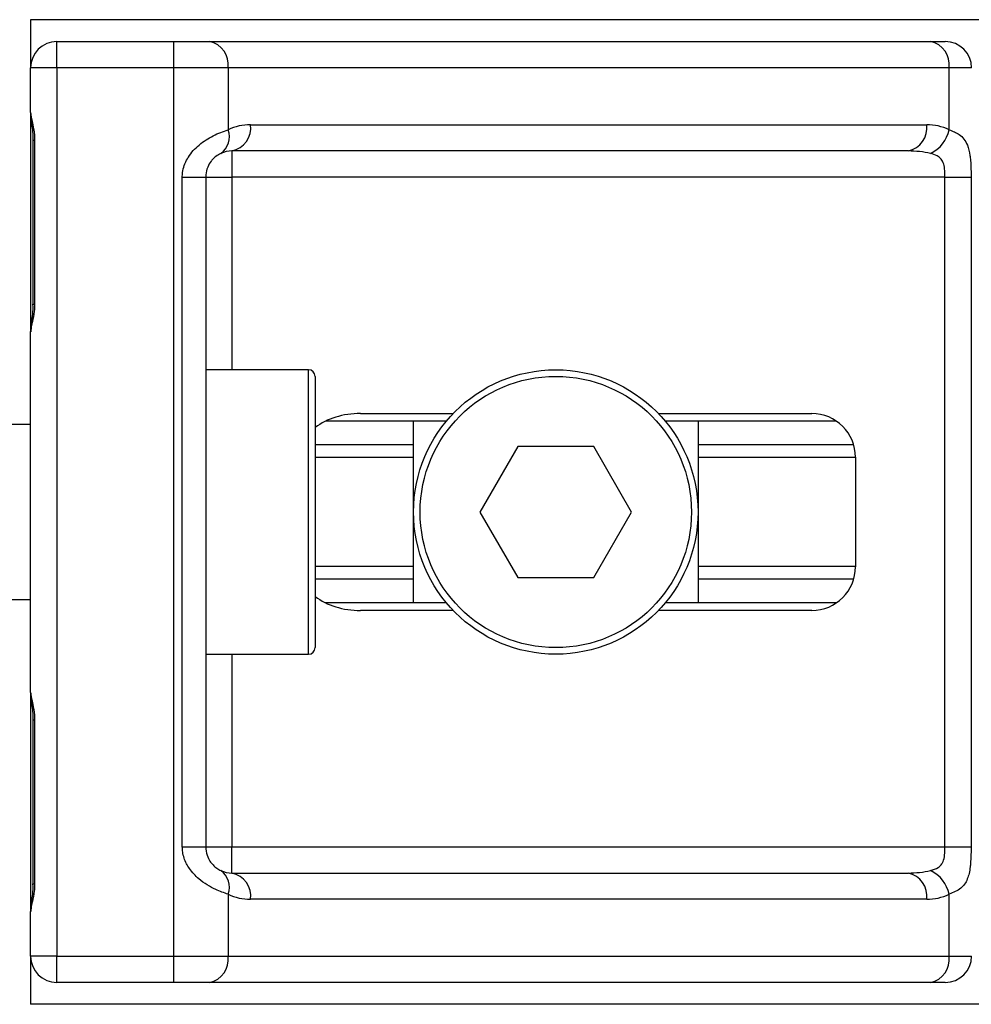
# Model space of a CAD drawing. Header units: millimetres. Extents: x 0 to 420, y 0 to 297.
# Tile 27 of 133: x 72.58 to 74.34, y 198.11 to 199.93. Entities that reach past the tile are written whole.
import ezdxf

# ---------------------------------------------------------------- set-up
doc = ezdxf.new("R2010")
doc.units = ezdxf.units.MM

msp = doc.modelspace()

# ---------------------------------------------------------------- linework, layer by layer
at = {"color": 7, "linetype": 'Continuous', "lineweight": 25}
for p, q in [((116.3367, 199.92908), (72.60094, 199.92908)), ((72.60094, 199.92908), (72.60094, 199.84032)), ((72.64935, 199.84032), (72.64935, 199.88873)), ((72.64935, 199.88873), (72.86522, 199.88873)), ((72.86522, 199.84032), (72.86522, 199.88873)), ((72.86522, 199.88873), (72.93084, 199.88873)), ((72.93084, 199.88873), (74.26025, 199.88873)), ((74.26025, 199.88873), (74.28743, 199.88873)), ((72.60094, 199.7579), (72.60094, 199.84032)), ((72.64935, 199.84032), (72.60094, 199.84032)), ((72.64935, 199.84032), (72.64935, 198.20224)), ((72.86522, 199.84032), (72.64935, 199.84032)), ((72.86522, 198.20224), (72.86522, 199.84032)), ((72.96507, 199.84032), (72.86522, 199.84032)), ((72.96507, 199.84032), (72.96507, 199.72617)), ((74.29448, 199.84032), (72.96507, 199.84032)), ((74.29448, 199.72617), (74.29448, 199.84032)), ((74.33584, 199.84032), (74.29448, 199.84032)), ((72.60094, 199.75689), (72.60094, 199.35385)), ((73.00636, 199.73542), (74.25319, 199.73542)), ((72.60527, 199.70717), (72.60527, 199.40457)), ((72.60527, 199.70717), (72.60836, 199.70717)), ((72.60836, 199.70717), (72.60836, 199.40457)), ((74.21896, 199.687), (72.97213, 199.687)), ((72.97213, 199.687), (72.97213, 199.63858)), ((72.88055, 198.40398), (72.88055, 199.63858)), ((72.88055, 199.63858), (72.92371, 199.63858)), ((72.92371, 199.63858), (72.92371, 198.40398)), ((72.92371, 199.63858), (72.97213, 199.63858)), ((74.28688, 199.63858), (72.97213, 199.63858)), ((72.97213, 199.63858), (72.97213, 199.28353)), ((74.28688, 199.63858), (74.33501, 199.63858)), ((74.28688, 198.40398), (74.28688, 199.63858)), ((74.33501, 199.63858), (74.33501, 198.40398)), ((72.60527, 199.40457), (72.60836, 199.40457)), ((72.60094, 198.68871), (72.60094, 199.35385)), ((73.11334, 199.28353), (72.92371, 199.28353)), ((73.11334, 198.75903), (73.11334, 199.28353)), ((73.12544, 199.27143), (73.12544, 198.77113)), ((73.20901, 199.20284), (73.38002, 199.20284)), ((73.7585, 199.20284), (74.04125, 199.20284)), ((72.60094, 199.18267), (72.56059, 199.18267)), ((73.36741, 199.18872), (73.14451, 199.18872)), ((73.307, 198.85384), (73.307, 199.18872)), ((74.08685, 199.18872), (73.7711, 199.18872)), ((73.83151, 199.18872), (73.83151, 198.85384)), ((73.307, 199.14498), (73.12544, 199.14498)), ((73.49938, 199.14232), (73.42949, 199.02128)), ((73.63914, 199.14232), (73.49938, 199.14232)), ((73.70902, 199.02128), (73.63914, 199.14232)), ((74.11865, 199.14498), (73.83151, 199.14498)), ((73.307, 199.12182), (73.12544, 199.12182)), ((74.12195, 199.12182), (73.83151, 199.12182)), ((74.12195, 199.12215), (74.12195, 198.92041)), ((73.42949, 199.02128), (73.49938, 198.90024)), ((73.63914, 198.90024), (73.70902, 199.02128)), ((73.307, 198.92074), (73.12544, 198.92074)), ((74.12195, 198.92074), (73.83151, 198.92074)), ((73.49938, 198.90024), (73.63914, 198.90024)), ((73.307, 198.89758), (73.12544, 198.89758)), ((74.11865, 198.89758), (73.83151, 198.89758)), ((72.56059, 198.85989), (72.60094, 198.85989)), ((73.36741, 198.85384), (73.14451, 198.85384)), ((74.08685, 198.85384), (73.7711, 198.85384)), ((73.38002, 198.83972), (73.20901, 198.83972)), ((74.04125, 198.83972), (73.7585, 198.83972)), ((72.92371, 198.75903), (73.11334, 198.75903)), ((72.97213, 198.75903), (72.97213, 198.40398)), ((72.60094, 198.68871), (72.60094, 198.28603)), ((72.60527, 198.63799), (72.60527, 198.33539)), ((72.60527, 198.63799), (72.60836, 198.63799)), ((72.60836, 198.63799), (72.60836, 198.33539)), ((72.88055, 198.40398), (72.92371, 198.40398)), ((72.92371, 198.40398), (72.97213, 198.40398)), ((72.97213, 198.35556), (72.97213, 198.40398)), ((72.97213, 198.40398), (74.28688, 198.40398)), ((74.28688, 198.40398), (74.33501, 198.40398)), ((72.97213, 198.35556), (74.21896, 198.35556)), ((72.60527, 198.33539), (72.60836, 198.33539)), ((72.96507, 198.31639), (72.96507, 198.20224)), ((74.25319, 198.30715), (73.00636, 198.30715)), ((74.29448, 198.20224), (74.29448, 198.31639)), ((72.60094, 198.20224), (72.60094, 198.28466)), ((72.60094, 198.20224), (72.60094, 198.11348)), ((72.64935, 198.20224), (72.60094, 198.20224)), ((72.64935, 198.20224), (72.86522, 198.20224)), ((72.64935, 198.15383), (72.64935, 198.20224)), ((72.86522, 198.20224), (72.96507, 198.20224)), ((72.86522, 198.15383), (72.86522, 198.20224)), ((72.96507, 198.20224), (74.29448, 198.20224)), ((74.29448, 198.20224), (74.33584, 198.20224)), ((72.86522, 198.15383), (72.64935, 198.15383)), ((72.93084, 198.15383), (72.86522, 198.15383)), ((74.26025, 198.15383), (72.93084, 198.15383)), ((74.28743, 198.15383), (74.26025, 198.15383)), ((116.3367, 198.11348), (72.60094, 198.11348))]:
    msp.add_line(p, q, dxfattribs=at)
for radius in [0.26225, 0.25015]:
    msp.add_circle((73.56926, 199.02128), radius, dxfattribs=at)
for centre, radius, start, end in [((72.64935, 199.84032), 0.04842, 90, 180), ((72.92228, 199.84637), 0.04322, 351.95053, 78.57825), ((74.25169, 199.84637), 0.04322, 351.95053, 78.57825), ((74.28743, 199.84032), 0.04842, 0, 90), ((73.00636, 199.63858), 0.09683, 90, 115.24042), ((72.96357, 199.72936), 0.04322, 281.42175, 8.04947), ((74.2104, 199.72936), 0.04322, 281.42175, 8.04947), ((74.25319, 199.63858), 0.09683, 64.75958, 90), ((72.9304, 199.71292), 0.03711, 304.60987, 20.91019), ((74.23339, 199.73866), 0.06236, 295.51601, 348.45149), ((72.97213, 199.63858), 0.04842, 90, 115.24042), ((73.11334, 199.27143), 0.0121, 0, 90), ((74.04125, 199.12215), 0.08069, 0, 90), ((74.04125, 198.92041), 0.08069, 270, 0), ((73.11334, 198.77113), 0.0121, 270, 0), ((72.9304, 198.32964), 0.03711, 339.08981, 55.39013), ((72.97213, 198.40398), 0.04842, 244.75958, 270), ((72.96357, 198.3132), 0.04322, 351.95053, 78.57825), ((74.2104, 198.3132), 0.04322, 351.95053, 78.57825), ((74.23339, 198.30391), 0.06236, 11.54851, 64.48399), ((73.00636, 198.40398), 0.09683, 244.75958, 270), ((74.25319, 198.40398), 0.09683, 270, 295.24042), ((72.64935, 198.20224), 0.04842, 180, 270), ((72.92228, 198.19619), 0.04322, 281.42175, 8.04947), ((74.25169, 198.19619), 0.04322, 281.42175, 8.04947), ((74.28743, 198.20224), 0.04842, 270, 0)]:
    msp.add_arc(centre, radius, start, end, dxfattribs=at)
for centre, major_axis, ratio, start_param, end_param in [((74.21896, 199.63858), (0.09683, 0), 0.5, 1.130268, 1.5707963), ((73.20901, 199.12215), (0.11412, 0), 0.7071068, 1.5707963, 2.3923913), ((73.20901, 198.92041), (0.11412, 0), 0.7071068, 3.890794, 4.712389), ((74.21896, 198.40398), (0.09683, 0), 0.5, 4.712389, 5.1529173)]:
    msp.add_ellipse(centre, major_axis=major_axis, ratio=ratio, start_param=start_param, end_param=end_param, dxfattribs=at)
for points, knots in [([(72.60094, 199.7579), (72.60101, 199.75649), (72.60128, 199.75096), (72.60333, 199.74294), (72.60607, 199.73042), (72.60802, 199.72007), (72.60828, 199.71029), (72.60836, 199.70717)], [0, 0, 0, 0, 0.1172575, 0.461179, 0.5069762, 0.8431627, 1, 1, 1, 1]), ([(72.60133, 199.75258), (72.60144, 199.75053), (72.60199, 199.74004), (72.60527, 199.7228), (72.60519, 199.70735), (72.60516, 199.70155)], [0, 0, 0, 0, 0.1322449, 0.6741763, 1, 1, 1, 1]), ([(72.88055, 199.63858), (72.88067, 199.64147), (72.88117, 199.65337), (72.88597, 199.66606), (72.89634, 199.68328), (72.91158, 199.69981), (72.93876, 199.71694), (72.95604, 199.723), (72.96507, 199.72617)], [0, 0, 0, 0, 0.0620594, 0.25604, 0.2811965, 0.496867, 0.7368773, 1, 1, 1, 1]), ([(74.29448, 199.72617), (74.30107, 199.72359), (74.31618, 199.71768), (74.32803, 199.70175), (74.33251, 199.68331), (74.33436, 199.66652), (74.33494, 199.65274), (74.33499, 199.6419), (74.33501, 199.63858)], [0, 0, 0, 0, 0.2204024, 0.5050019, 0.6931202, 0.7669429, 0.9288339, 1, 1, 1, 1]), ([(72.95148, 199.68238), (72.94862, 199.6809), (72.9438, 199.6784), (72.93708, 199.67224), (72.93177, 199.6657), (72.92663, 199.65702), (72.92393, 199.64637), (72.92375, 199.64002), (72.92371, 199.63858)], [0, 0, 0, 0, 0.273797, 0.4623029, 0.4991581, 0.7049828, 0.9330438, 1, 1, 1, 1]), ([(74.28688, 199.63858), (74.2868, 199.64391), (74.28667, 199.65339), (74.28475, 199.66303), (74.28151, 199.67023), (74.27775, 199.67465), (74.27035, 199.67948), (74.26452, 199.68115), (74.26025, 199.68238)], [0, 0, 0, 0, 0.2459514, 0.4382643, 0.4984306, 0.6829349, 0.7679658, 1, 1, 1, 1]), ([(72.60836, 199.40457), (72.60818, 199.40006), (72.60774, 199.38875), (72.6049, 199.37571), (72.60193, 199.36316), (72.60135, 199.35765), (72.60094, 199.35385)], [0, 0, 0, 0, 0.2269894, 0.5690124, 0.702034, 1, 1, 1, 1]), ([(72.60467, 199.4046), (72.60474, 199.39817), (72.6049, 199.38227), (72.60047, 199.36568), (72.60134, 199.35557), (72.60151, 199.35368)], [0, 0, 0, 0, 0.3553058, 0.87926, 1, 1, 1, 1]), ([(72.60094, 198.68871), (72.60101, 198.68731), (72.60128, 198.68177), (72.60333, 198.67376), (72.60607, 198.66123), (72.60802, 198.65089), (72.60828, 198.6411), (72.60836, 198.63799)], [0, 0, 0, 0, 0.11725755, 0.46117897, 0.50697617, 0.84316274, 1, 1, 1, 1]), ([(72.60133, 198.6834), (72.60144, 198.68134), (72.60199, 198.67085), (72.60527, 198.65361), (72.60519, 198.63816), (72.60516, 198.63236)], [0, 0, 0, 0, 0.13224493, 0.67417628, 1, 1, 1, 1]), ([(72.96507, 198.31639), (72.95759, 198.31897), (72.94044, 198.32488), (72.91377, 198.34081), (72.89635, 198.35925), (72.88616, 198.37604), (72.88122, 198.38982), (72.88071, 198.40067), (72.88055, 198.40398)], [0, 0, 0, 0, 0.2204024, 0.5050019, 0.6931202, 0.7669429, 0.9288339, 1, 1, 1, 1]), ([(72.92371, 198.40398), (72.92421, 198.39866), (72.9251, 198.38917), (72.93009, 198.37953), (72.93521, 198.37233), (72.93958, 198.36792), (72.94585, 198.36308), (72.9491, 198.36141), (72.95148, 198.36018)], [0, 0, 0, 0, 0.2459514, 0.4382643, 0.4984306, 0.6829349, 0.7679658, 1, 1, 1, 1]), ([(74.26025, 198.36018), (74.26526, 198.36166), (74.27373, 198.36416), (74.27999, 198.37032), (74.28385, 198.37687), (74.28628, 198.38554), (74.28683, 198.39619), (74.28687, 198.40254), (74.28688, 198.40398)], [0, 0, 0, 0, 0.273797, 0.4623029, 0.4991581, 0.7049828, 0.9330438, 1, 1, 1, 1]), ([(74.33501, 198.40398), (74.335, 198.40109), (74.33494, 198.38919), (74.3344, 198.3765), (74.33249, 198.35929), (74.32873, 198.34275), (74.31711, 198.32562), (74.30225, 198.31956), (74.29448, 198.31639)], [0, 0, 0, 0, 0.0620594, 0.25604, 0.28119649, 0.496867, 0.73687732, 1, 1, 1, 1]), ([(72.60836, 198.33539), (72.60818, 198.33087), (72.60774, 198.31956), (72.6049, 198.30653), (72.60193, 198.29397), (72.60135, 198.28847), (72.60094, 198.28466)], [0, 0, 0, 0, 0.2269894, 0.5690124, 0.702034, 1, 1, 1, 1]), ([(72.60467, 198.33542), (72.60474, 198.32899), (72.6049, 198.31308), (72.60047, 198.2965), (72.60134, 198.28639), (72.60151, 198.28449)], [0, 0, 0, 0, 0.35530576, 0.87926001, 1, 1, 1, 1])]:
    msp.add_open_spline(points, degree=3, knots=knots, dxfattribs=at)

doc.saveas('drawing.dxf')
